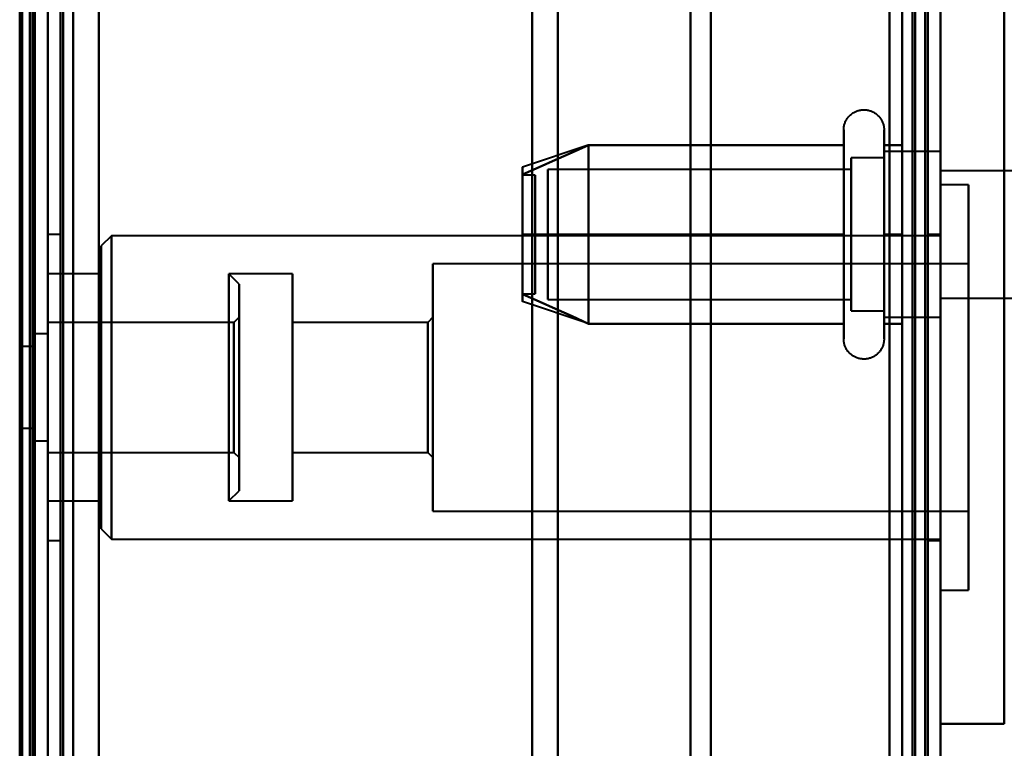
# Model space of a CAD drawing. Header units: millimetres. Extents: x -1087 to 1688, y -120 to 936.
# Tile 77 of 88: x 499 to 538, y 683 to 711. Entities that reach past the tile are written whole.
import ezdxf

# ---------------------------------------------------------------- set-up
doc = ezdxf.new("R2010")
doc.units = ezdxf.units.MM
doc.layers.add('A-GENM', color=13, linetype='Continuous', lineweight=40)
doc.layers.add('G-IMPT', color=8, linetype='Continuous', lineweight=40)

# ---------------------------------------------------------------- blocks, each defined once
blk = doc.blocks.new('NEXA 400 CALQUES_dwg-748074-Arrière')
at = {"layer": 'G-IMPT'}
for p, q in [((534.5, 129.472), (534.5, 862.272)), ((500, 128.972), (500, 827.772)), ((535, 128.972), (535, 827.772)), ((500, 827.272), (500, 129.472)), ((499.3, 750.872), (499.3, 638.372)), ((499.3, 638.372), (499.3, 750.872)), ((500, 750.872), (500, 638.372)), ((500, 525.872), (500, 750.872)), ((500, 525.872), (500, 750.872)), ((500, 638.372), (500, 739.872)), ((500, 739.872), (500, 638.372)), ((500.5, 638.372), (500.5, 739.872)), ((500.5, 739.872), (500.5, 638.372)), ((534.5, 739.872), (534.5, 638.372)), ((534.5, 638.372), (534.5, 739.872)), ((535, 638.372), (535, 739.872)), ((535, 739.872), (535, 638.372)), ((500, 638.372), (500, 739.372)), ((500, 537.372), (500, 739.372)), ((500, 739.372), (500, 638.372)), ((526, 638.372), (526, 739.372)), ((526, 739.372), (526, 638.372)), ((525.198, 738.781), (525.198, 638.372)), ((525.198, 638.372), (525.198, 738.781)), ((501, 638.372), (501, 738.372)), ((501, 738.372), (501, 638.372)), ((501, 738.372), (501, 538.372)), ((520, 638.372), (520, 738.372)), ((520, 738.372), (520, 638.372)), ((535, 668.05), (535, 738.05)), ((535, 738.05), (535, 668.05)), ((499.3, 737.746), (499.3, 638.372)), ((499.3, 538.998), (499.3, 737.746)), ((499.3, 538.998), (499.3, 737.746)), ((518.99, 737.746), (518.99, 638.372)), ((518.99, 737.746), (518.99, 638.372)), ((518.99, 638.372), (518.99, 737.746)), ((518.99, 638.372), (518.99, 737.746)), ((531.204, 704.922), (531.204, 706.972)), ((532.785, 706.972), (532.785, 704.922)), ((531.204, 698.772), (531.204, 706.423)), ((532.785, 706.423), (532.785, 698.772)), ((521.189, 706.367), (518.611, 705.508)), ((535, 706.122), (532.785, 706.122)), ((532.785, 706.122), (532.785, 704.497)), ((532.785, 701.247), (532.785, 706.122)), ((535, 706.122), (535, 702.872)), ((535, 700.058), (535, 706.122)), ((532.785, 705.872), (531.5, 705.872)), ((531.5, 705.872), (531.5, 701.372)), ((531.5, 700.274), (531.5, 705.872)), ((532.785, 705.872), (532.785, 701.372)), ((532.785, 701.372), (532.785, 705.872)), ((532.785, 705.687), (532.785, 699.622)), ((535, 702.872), (535, 705.687)), ((531.5, 705.421), (519.611, 705.421)), ((519.611, 705.421), (519.611, 700.665)), ((519.611, 700.665), (519.611, 705.421)), ((531.5, 699.872), (531.5, 705.47)), ((531.5, 705.421), (531.5, 700.665)), ((531.5, 700.665), (531.5, 705.421)), ((540, 705.372), (535, 705.372)), ((535, 702.872), (535, 705.372)), ((535, 705.372), (535, 702.872)), ((519.111, 705.202), (518.611, 705.202)), ((518.611, 705.202), (518.611, 701.914)), ((518.611, 701.914), (518.611, 705.202)), ((519.111, 705.202), (519.111, 701.914)), ((519.111, 701.914), (519.111, 705.202)), ((519.611, 705.079), (519.611, 700.324)), ((519.611, 700.324), (519.611, 705.079)), ((531.204, 699.322), (531.204, 704.922)), ((531.5, 705.079), (531.5, 700.324)), ((531.5, 700.324), (531.5, 705.079)), ((532.785, 704.922), (532.785, 699.322)), ((532.785, 704.497), (532.785, 700.058)), ((532.785, 699.622), (532.785, 704.497)), ((536.1, 704.822), (535, 704.822)), ((535, 693.827), (535, 704.822)), ((535, 704.822), (535, 693.827)), ((536.1, 693.827), (536.1, 704.822)), ((536.1, 704.822), (536.1, 693.827)), ((531.5, 704.372), (531.5, 700.274)), ((532.785, 704.372), (532.785, 699.872)), ((532.785, 699.872), (532.785, 704.372)), ((518.611, 703.831), (518.611, 700.542)), ((518.611, 700.542), (518.611, 703.831)), ((519.111, 703.831), (519.111, 700.542)), ((519.111, 700.542), (519.111, 703.831)), ((500.5, 702.872), (500, 702.872)), ((500, 690.872), (500, 702.872)), ((500, 690.872), (500, 702.872)), ((500, 702.872), (500, 696.872)), ((500, 702.872), (500, 696.872)), ((500.5, 696.872), (500.5, 702.872)), ((500.5, 702.872), (500.5, 696.872)), ((502.5, 702.822), (502.1, 702.422)), ((535, 702.822), (502.5, 702.822)), ((502.5, 702.822), (502.5, 694.593)), ((502.5, 694.593), (502.5, 702.822)), ((535, 702.872), (534.5, 702.872)), ((534.5, 702.872), (534.5, 696.872)), ((534.5, 696.872), (534.5, 702.872)), ((535, 702.872), (535, 699.622)), ((535, 700.372), (535, 702.872)), ((535, 702.872), (535, 700.372)), ((535, 699.622), (535, 702.872)), ((535, 696.872), (535, 702.872)), ((535, 702.822), (535, 694.593)), ((502.1, 702.422), (502.1, 694.746)), ((502.1, 694.746), (502.1, 702.422)), ((536.1, 701.722), (515.1, 701.722)), ((515.1, 695.015), (515.1, 701.722)), ((515.1, 701.722), (515.1, 695.015)), ((531.5, 701.372), (531.5, 699.872)), ((536.1, 695.015), (536.1, 701.722)), ((536.1, 701.722), (536.1, 695.015)), ((502.1, 701.322), (500, 701.322)), ((500, 698.577), (500, 701.322)), ((500, 695.168), (500, 701.322)), ((500, 701.322), (500, 692.422)), ((500, 701.322), (500, 692.422)), ((502.1, 695.168), (502.1, 701.322)), ((502.1, 701.322), (502.1, 695.168)), ((507.5, 700.922), (507.1, 701.322)), ((509.6, 701.322), (507.1, 701.322)), ((507.1, 696.872), (507.1, 701.322)), ((507.1, 701.322), (507.1, 696.872)), ((509.6, 695.168), (509.6, 701.322)), ((509.6, 701.322), (509.6, 695.168)), ((507.5, 696.872), (507.5, 700.922)), ((507.5, 700.922), (507.5, 696.872)), ((518.611, 700.542), (519.111, 700.542)), ((521.189, 699.377), (518.611, 700.237)), ((519.611, 700.324), (531.5, 700.324)), ((535, 700.372), (540, 700.372)), ((531.5, 699.872), (532.785, 699.872)), ((535, 688.922), (535, 699.918)), ((535, 699.918), (535, 688.922)), ((536.1, 688.922), (536.1, 699.918)), ((536.1, 699.918), (536.1, 688.922)), ((507.5, 699.622), (507.3, 699.422)), ((507.5, 696.872), (507.5, 699.622)), ((507.5, 699.622), (507.5, 696.872)), ((515.1, 699.622), (514.9, 699.422)), ((515.1, 695.819), (515.1, 699.622)), ((515.1, 699.622), (515.1, 695.819)), ((532.785, 699.622), (535, 699.622)), ((507.3, 699.422), (500, 699.422)), ((500, 694.322), (500, 699.422)), ((500, 694.322), (500, 699.422)), ((500, 699.422), (500, 695.896)), ((500, 699.422), (500, 697.849)), ((502.5, 699.151), (502.5, 690.922)), ((502.5, 690.922), (502.5, 699.151)), ((507.3, 697.849), (507.3, 699.422)), ((507.3, 699.228), (507.3, 699.422)), ((507.3, 699.422), (507.3, 696.872)), ((507.3, 695.896), (507.3, 699.228)), ((507.3, 699.228), (507.3, 696.872)), ((514.9, 699.422), (509.6, 699.422)), ((509.6, 695.896), (509.6, 699.422)), ((509.6, 699.422), (509.6, 695.896)), ((514.9, 695.896), (514.9, 699.422)), ((514.9, 699.422), (514.9, 695.896)), ((535, 699.151), (535, 690.922)), ((500, 698.972), (499.5, 698.972)), ((499.5, 696.872), (499.5, 698.972)), ((499.5, 698.972), (499.5, 696.872)), ((500, 696.872), (500, 698.972)), ((500, 698.972), (500, 696.872)), ((502.1, 698.998), (502.1, 691.322)), ((502.1, 691.322), (502.1, 698.998)), ((515.1, 692.022), (515.1, 698.73)), ((515.1, 698.73), (515.1, 692.022)), ((536.1, 692.022), (536.1, 698.73)), ((536.1, 698.73), (536.1, 692.022)), ((499.5, 698.472), (499, 698.472)), ((499, 695.272), (499, 698.472)), ((499, 695.272), (499, 698.472)), ((499, 698.472), (499, 696.872)), ((499, 698.472), (499, 696.872)), ((499.5, 696.872), (499.5, 698.472)), ((499.5, 696.872), (499.5, 698.472)), ((499.5, 698.472), (499.5, 695.272)), ((499.5, 698.472), (499.5, 695.272)), ((500, 692.422), (500, 698.577)), ((502.1, 692.422), (502.1, 698.577)), ((502.1, 698.577), (502.1, 692.422)), ((507.1, 698.577), (507.1, 692.422)), ((509.6, 692.422), (509.6, 698.577)), ((509.6, 698.577), (509.6, 692.422)), ((515.1, 694.122), (515.1, 697.926)), ((515.1, 697.926), (515.1, 694.122)), ((500, 697.849), (500, 694.322)), ((507.3, 694.322), (507.3, 697.849)), ((509.6, 694.322), (509.6, 697.849)), ((509.6, 697.849), (509.6, 694.322)), ((514.9, 694.322), (514.9, 697.849)), ((514.9, 697.849), (514.9, 694.322)), ((499, 696.872), (499, 695.272)), ((499.5, 695.272), (499.5, 696.872)), ((499.5, 694.772), (499.5, 696.872)), ((499.5, 696.872), (499.5, 694.772)), ((500, 694.772), (500, 696.872)), ((500, 696.872), (500, 694.772)), ((500, 696.872), (500, 690.872)), ((500.5, 690.872), (500.5, 696.872)), ((500.5, 696.872), (500.5, 690.872)), ((507.1, 692.422), (507.1, 696.872)), ((507.1, 696.872), (507.1, 695.168)), ((507.3, 696.872), (507.3, 694.322)), ((507.5, 694.122), (507.5, 696.872)), ((507.5, 692.822), (507.5, 696.872)), ((507.5, 696.872), (507.5, 694.122)), ((507.5, 696.872), (507.5, 692.822)), ((534.5, 696.872), (534.5, 690.872)), ((534.5, 690.872), (534.5, 696.872)), ((535, 690.872), (535, 696.872)), ((499, 695.272), (499.5, 695.272)), ((499.5, 694.772), (500, 694.772)), ((500, 694.322), (507.3, 694.322)), ((507.3, 694.322), (507.5, 694.122)), ((509.6, 694.322), (514.9, 694.322)), ((514.9, 694.322), (515.1, 694.122)), ((507.1, 692.422), (507.5, 692.822)), ((500, 692.422), (502.1, 692.422)), ((507.1, 692.422), (509.6, 692.422)), ((515.1, 692.022), (536.1, 692.022)), ((502.1, 691.322), (502.5, 690.922)), ((500, 690.872), (500.5, 690.872)), ((502.5, 690.922), (535, 690.922)), ((534.5, 690.872), (535, 690.872)), ((535, 688.922), (536.1, 688.922))]:
    blk.add_line(p, q, dxfattribs=at)
at = {"layer": 'G-IMPT', "flags": 128}
for points in [[(534.4, 128.972), (534.4, 312.422), (534.4, 495.872), (534.4, 679.322), (534.4, 862.772)], [(534.4, 862.772), (534.4, 679.322), (534.4, 495.872), (534.4, 312.422), (534.4, 128.972)], [(534.4, 128.972), (534.4, 312.422), (534.4, 495.872), (534.4, 679.322), (534.4, 862.772)], [(534.5, 862.772), (534.5, 679.322), (534.5, 495.872), (534.5, 312.422), (534.5, 128.972)], [(535, 862.772), (535, 679.322), (535, 495.872), (535, 312.422), (535, 128.972)], [(535, 128.972), (535, 312.422), (535, 495.872), (535, 679.322), (535, 862.772)], [(533.9, 862.272), (533.9, 679.072), (533.9, 495.872), (533.9, 312.672), (533.9, 129.472)], [(533.9, 129.472), (533.9, 312.672), (533.9, 495.872), (533.9, 679.072), (533.9, 862.272)], [(533.9, 862.272), (533.9, 679.072), (533.9, 495.872), (533.9, 312.672), (533.9, 129.472)], [(534, 129.472), (534, 312.672), (534, 495.872), (534, 679.072), (534, 862.272)], [(534, 862.272), (534, 679.072), (534, 495.872), (534, 312.672), (534, 129.472)], [(534, 129.472), (534, 312.672), (534, 495.872), (534, 679.072), (534, 862.272)], [(534.5, 129.472), (534.5, 312.672), (534.5, 495.872), (534.5, 679.072), (534.5, 862.272)], [(534.5, 862.272), (534.5, 679.072), (534.5, 495.872), (534.5, 312.672), (534.5, 129.472)], [(534.5, 129.472), (534.5, 312.672), (534.5, 495.872), (534.5, 679.072), (534.5, 862.272)], [(534.5, 862.272), (534.5, 679.072), (534.5, 495.872), (534.5, 312.672), (534.5, 129.472)], [(534.5, 129.472), (534.5, 312.672), (534.5, 495.872), (534.5, 679.072), (534.5, 862.272)], [(534.5, 862.272), (534.5, 679.072), (534.5, 495.872), (534.5, 312.672), (534.5, 129.472)], [(499.4, 827.772), (499.4, 653.072), (499.4, 478.372), (499.4, 303.672), (499.4, 128.972)], [(499.4, 128.972), (499.4, 303.672), (499.4, 478.372), (499.4, 653.072), (499.4, 827.772)], [(499.4, 827.772), (499.4, 653.072), (499.4, 478.372), (499.4, 303.672), (499.4, 128.972)], [(499.5, 128.972), (499.5, 303.672), (499.5, 478.372), (499.5, 653.072), (499.5, 827.772)], [(500, 827.772), (500, 653.072), (500, 478.372), (500, 303.672), (500, 128.972)], [(500, 128.972), (500, 303.672), (500, 478.372), (500, 653.072), (500, 827.772)], [(502, 827.772), (502, 653.072), (502, 478.372), (502, 303.672), (502, 128.972)], [(502, 128.972), (502, 303.672), (502, 478.372), (502, 653.072), (502, 827.772)], [(502, 827.772), (502, 653.072), (502, 478.372), (502, 303.672), (502, 128.972)], [(502, 128.972), (502, 303.672), (502, 478.372), (502, 653.072), (502, 827.772)], [(534.4, 128.972), (534.4, 303.672), (534.4, 478.372), (534.4, 653.072), (534.4, 827.772)], [(534.4, 827.772), (534.4, 653.072), (534.4, 478.372), (534.4, 303.672), (534.4, 128.972)], [(534.4, 827.772), (534.4, 653.072), (534.4, 478.372), (534.4, 303.672), (534.4, 128.972)], [(534.5, 128.972), (534.5, 303.672), (534.5, 478.372), (534.5, 653.072), (534.5, 827.772)], [(535, 128.972), (535, 303.672), (535, 478.372), (535, 653.072), (535, 827.772)], [(535, 827.772), (535, 653.072), (535, 478.372), (535, 303.672), (535, 128.972)], [(498.9, 827.272), (498.9, 660.797), (498.9, 494.322), (498.9, 327.847), (498.9, 161.372)], [(498.9, 161.372), (498.9, 327.847), (498.9, 494.322), (498.9, 660.797), (498.9, 827.272)], [(499, 827.372), (499, 652.872), (499, 478.372), (499, 303.872), (499, 129.372)], [(499, 129.372), (499, 303.872), (499, 478.372), (499, 652.872), (499, 827.372)], [(499, 827.272), (499, 652.822), (499, 478.372), (499, 303.922), (499, 129.472)], [(499, 129.472), (499, 303.922), (499, 478.372), (499, 652.822), (499, 827.272)], [(499.5, 129.472), (499.5, 303.922), (499.5, 478.372), (499.5, 652.822), (499.5, 827.272)], [(499.5, 827.272), (499.5, 652.822), (499.5, 478.372), (499.5, 303.922), (499.5, 129.472)], [(499.5, 129.472), (499.5, 303.922), (499.5, 478.372), (499.5, 652.822), (499.5, 827.272)], [(499.5, 827.272), (499.5, 652.822), (499.5, 478.372), (499.5, 303.922), (499.5, 129.472)], [(499.5, 129.472), (499.5, 303.922), (499.5, 478.372), (499.5, 652.822), (499.5, 827.272)], [(499.5, 827.272), (499.5, 652.822), (499.5, 478.372), (499.5, 303.922), (499.5, 129.472)], [(500, 161.372), (500, 327.847), (500, 494.322), (500, 660.797), (500, 827.272)], [(500, 827.272), (500, 652.822), (500, 478.372), (500, 303.922), (500, 129.472)], [(500, 827.272), (500, 660.797), (500, 494.322), (500, 327.847), (500, 161.372)], [(500, 129.472), (500, 303.922), (500, 478.372), (500, 652.822), (500, 827.272)], [(500, 827.272), (500, 652.822), (500, 478.372), (500, 303.922), (500, 129.472)], [(500, 129.472), (500, 303.922), (500, 478.372), (500, 652.822), (500, 827.272)], [(500.5, 827.272), (500.5, 652.822), (500.5, 478.372), (500.5, 303.922), (500.5, 129.472)], [(500.5, 129.472), (500.5, 303.922), (500.5, 478.372), (500.5, 652.822), (500.5, 827.272)], [(500.6, 129.472), (500.6, 303.922), (500.6, 478.372), (500.6, 652.822), (500.6, 827.272)], [(500.6, 827.272), (500.6, 652.822), (500.6, 478.372), (500.6, 303.922), (500.6, 129.472)], [(500.6, 129.472), (500.6, 303.922), (500.6, 478.372), (500.6, 652.822), (500.6, 827.272)], [(500.6, 827.272), (500.6, 652.822), (500.6, 478.372), (500.6, 303.922), (500.6, 129.472)], [(500.6, 827.272), (500.6, 652.822), (500.6, 478.372), (500.6, 303.922), (500.6, 129.472)], [(500.6, 129.472), (500.6, 303.922), (500.6, 478.372), (500.6, 652.822), (500.6, 827.272)], [(502, 827.272), (502, 652.822), (502, 478.372), (502, 303.922), (502, 129.472)], [(502, 129.472), (502, 303.922), (502, 478.372), (502, 652.822), (502, 827.272)], [(502, 129.472), (502, 303.922), (502, 478.372), (502, 652.822), (502, 827.272)], [(502, 827.272), (502, 652.822), (502, 478.372), (502, 303.922), (502, 129.472)], [(533.5, 827.272), (533.5, 652.822), (533.5, 478.372), (533.5, 303.922), (533.5, 129.472)], [(533.5, 129.472), (533.5, 303.922), (533.5, 478.372), (533.5, 652.822), (533.5, 827.272)], [(533.5, 827.272), (533.5, 652.822), (533.5, 478.372), (533.5, 303.922), (533.5, 129.472)], [(533.5, 129.472), (533.5, 303.922), (533.5, 478.372), (533.5, 652.822), (533.5, 827.272)], [(533.5, 642.872), (533.5, 672.872), (533.5, 702.872), (533.5, 732.872), (533.5, 762.872)], [(533.5, 762.872), (533.5, 732.872), (533.5, 702.872), (533.5, 672.872), (533.5, 642.872)], [(533.5, 642.872), (533.5, 672.872), (533.5, 702.872), (533.5, 732.872), (533.5, 762.872)], [(533.5, 762.872), (533.5, 732.872), (533.5, 702.872), (533.5, 672.872), (533.5, 642.872)], [(534.5, 762.872), (534.5, 732.872), (534.5, 702.872), (534.5, 672.872), (534.5, 642.872)], [(534.5, 642.872), (534.5, 672.872), (534.5, 702.872), (534.5, 732.872), (534.5, 762.872)], [(534.5, 762.872), (534.5, 732.872), (534.5, 702.872), (534.5, 672.872), (534.5, 642.872)], [(534.5, 642.872), (534.5, 672.872), (534.5, 702.872), (534.5, 732.872), (534.5, 762.872)], [(535, 663.372), (535, 683.122), (535, 702.872), (535, 722.622), (535, 742.372)], [(535, 742.372), (535, 722.622), (535, 702.872), (535, 683.122), (535, 663.372)], [(533, 670.072), (533, 686.472), (533, 702.872), (533, 719.272), (533, 735.672)], [(533, 670.072), (533, 686.472), (533, 702.872), (533, 719.272), (533, 735.672)], [(533, 670.072), (533, 686.472), (533, 702.872), (533, 719.272), (533, 735.672)], [(533, 735.672), (533, 719.272), (533, 702.872), (533, 686.472), (533, 670.072)], [(533, 735.672), (533, 719.272), (533, 702.872), (533, 686.472), (533, 670.072)], [(533, 735.672), (533, 719.272), (533, 702.872), (533, 686.472), (533, 670.072)], [(534.5, 670.072), (534.5, 686.472), (534.5, 702.872), (534.5, 719.272), (534.5, 735.672)], [(534.5, 735.672), (534.5, 719.272), (534.5, 702.872), (534.5, 686.472), (534.5, 670.072)], [(535, 670.072), (535, 686.472), (535, 702.872), (535, 719.272), (535, 735.672)], [(535, 735.672), (535, 719.272), (535, 702.872), (535, 686.472), (535, 670.072)], [(535, 670.072), (535, 686.472), (535, 702.872), (535, 719.272), (535, 735.672)], [(535, 735.672), (535, 719.272), (535, 702.872), (535, 686.472), (535, 670.072)], [(535, 735.672), (535, 719.272), (535, 702.872), (535, 686.472), (535, 670.072)], [(535, 670.072), (535, 686.472), (535, 702.872), (535, 719.272), (535, 735.672)], [(535, 673.372), (535, 688.122), (535, 702.872), (535, 717.622), (535, 732.372)], [(535, 732.372), (535, 717.622), (535, 702.872), (535, 688.122), (535, 673.372)], [(535, 683.672), (535, 693.272), (535, 702.872), (535, 712.472), (535, 722.072)], [(535, 683.672), (535, 693.272), (535, 702.872), (535, 712.472), (535, 722.072)], [(535, 722.072), (535, 712.472), (535, 702.872), (535, 693.272), (535, 683.672)], [(535, 722.072), (535, 712.472), (535, 702.872), (535, 693.272), (535, 683.672)], [(537.5, 722.072), (537.5, 712.472), (537.5, 702.872), (537.5, 693.272), (537.5, 683.672)], [(537.5, 683.672), (537.5, 693.272), (537.5, 702.872), (537.5, 712.472), (537.5, 722.072)], [(537.5, 722.072), (537.5, 712.472), (537.5, 702.872), (537.5, 693.272), (537.5, 683.672)], [(537.5, 683.672), (537.5, 693.272), (537.5, 702.872), (537.5, 712.472), (537.5, 722.072)], [(537.5, 722.072), (537.5, 712.472), (537.5, 702.872), (537.5, 693.272), (537.5, 683.672)], [(537.5, 683.672), (537.5, 693.272), (537.5, 702.872), (537.5, 712.472), (537.5, 722.072)], [(537.5, 722.072), (537.5, 712.472), (537.5, 702.872), (537.5, 693.272), (537.5, 683.672)], [(537.5, 683.672), (537.5, 693.272), (537.5, 702.872), (537.5, 712.472), (537.5, 722.072)], [(531.204, 706.972), (531.205, 707.004), (531.207, 707.035), (531.21, 707.067), (531.214, 707.098), (531.22, 707.129), (531.227, 707.16), (531.235, 707.191), (531.244, 707.221), (531.255, 707.251), (531.267, 707.28), (531.28, 707.309), (531.294, 707.337), (531.309, 707.365), (531.325, 707.392), (531.342, 707.419), (531.361, 707.444), (531.38, 707.469), (531.4, 707.493), (531.422, 707.517), (531.444, 707.539), (531.467, 707.561), (531.491, 707.582), (531.516, 707.601), (531.541, 707.62), (531.568, 707.637), (531.595, 707.654), (531.622, 707.669), (531.65, 707.684), (531.679, 707.697), (531.708, 707.709), (531.738, 707.72), (531.768, 707.73), (531.799, 707.738), (531.829, 707.745), (531.86, 707.751), (531.892, 707.756), (531.923, 707.759), (531.955, 707.762), (531.986, 707.763), (532.018, 707.762), (532.049, 707.761), (532.081, 707.758), (532.112, 707.754), (532.143, 707.749), (532.174, 707.742), (532.205, 707.734), (532.235, 707.725), (532.265, 707.715), (532.295, 707.704), (532.324, 707.691), (532.352, 707.677), (532.38, 707.662), (532.407, 707.646), (532.434, 707.629), (532.46, 707.611), (532.485, 707.592), (532.509, 707.572), (532.533, 707.551), (532.556, 707.529), (532.578, 707.506), (532.598, 707.482), (532.618, 707.458), (532.637, 707.433), (532.655, 707.407), (532.672, 707.38), (532.688, 707.352), (532.702, 707.324), (532.716, 707.296), (532.728, 707.267), (532.739, 707.237), (532.749, 707.207), (532.758, 707.177), (532.766, 707.146), (532.772, 707.115), (532.777, 707.084), (532.781, 707.052), (532.784, 707.021), (532.785, 706.989), (532.785, 706.972)], [(531.204, 706.972), (531.204, 706.969), (531.204, 706.959), (531.204, 706.943), (531.204, 706.92), (531.204, 706.891), (531.204, 706.855), (531.204, 706.813), (531.204, 706.764), (531.204, 706.709), (531.204, 706.649), (531.204, 706.582), (531.204, 706.509), (531.204, 706.43), (531.204, 706.346), (531.204, 706.256), (531.204, 706.161), (531.204, 706.06), (531.204, 705.955), (531.204, 705.844), (531.204, 705.729), (531.204, 705.609), (531.204, 705.485), (531.204, 705.356), (531.204, 705.224), (531.204, 705.088), (531.204, 704.948), (531.204, 704.805), (531.204, 704.659), (531.204, 704.51), (531.204, 704.358), (531.204, 704.204), (531.204, 704.048), (531.204, 703.89), (531.204, 703.73), (531.204, 703.569), (531.204, 703.407), (531.204, 703.244), (531.204, 703.08), (531.204, 702.917), (531.204, 702.753), (531.204, 702.589), (531.204, 702.425), (531.204, 702.263), (531.204, 702.101), (531.204, 701.941), (531.204, 701.782), (531.204, 701.625), (531.204, 701.469), (531.204, 701.317), (531.204, 701.166), (531.204, 701.018), (531.204, 700.874), (531.204, 700.732), (531.204, 700.594), (531.204, 700.459), (531.204, 700.329), (531.204, 700.202), (531.204, 700.08), (531.204, 699.962), (531.204, 699.849), (531.204, 699.741), (531.204, 699.637), (531.204, 699.539), (531.204, 699.446), (531.204, 699.359), (531.204, 699.322)], [(531.204, 706.423), (531.204, 706.502), (531.204, 706.575), (531.204, 706.643), (531.204, 706.704), (531.204, 706.76), (531.204, 706.809), (531.204, 706.851), (531.204, 706.888), (531.204, 706.918), (531.204, 706.941), (531.204, 706.958), (531.204, 706.968), (531.204, 706.972)], [(532.785, 706.972), (532.785, 706.969), (532.785, 706.959), (532.785, 706.943), (532.785, 706.92), (532.785, 706.891), (532.785, 706.855), (532.785, 706.813), (532.785, 706.764), (532.785, 706.709), (532.785, 706.649), (532.785, 706.582), (532.785, 706.509), (532.785, 706.43), (532.785, 706.423)], [(532.785, 699.322), (532.785, 699.406), (532.785, 699.497), (532.785, 699.593), (532.785, 699.694), (532.785, 699.8), (532.785, 699.911), (532.785, 700.026), (532.785, 700.147), (532.785, 700.271), (532.785, 700.4), (532.785, 700.533), (532.785, 700.669), (532.785, 700.81), (532.785, 700.953), (532.785, 701.099), (532.785, 701.249), (532.785, 701.4), (532.785, 701.555), (532.785, 701.711), (532.785, 701.869), (532.785, 702.029), (532.785, 702.19), (532.785, 702.352), (532.785, 702.515), (532.785, 702.679), (532.785, 702.843), (532.785, 703.007), (532.785, 703.171), (532.785, 703.334), (532.785, 703.496), (532.785, 703.658), (532.785, 703.818), (532.785, 703.977), (532.785, 704.134), (532.785, 704.289), (532.785, 704.442), (532.785, 704.592), (532.785, 704.739), (532.785, 704.884), (532.785, 705.025), (532.785, 705.163), (532.785, 705.297), (532.785, 705.427), (532.785, 705.554), (532.785, 705.675), (532.785, 705.793), (532.785, 705.906), (532.785, 706.013), (532.785, 706.116), (532.785, 706.214), (532.785, 706.306), (532.785, 706.393), (532.785, 706.474), (532.785, 706.55), (532.785, 706.619), (532.785, 706.683), (532.785, 706.74), (532.785, 706.792), (532.785, 706.837), (532.785, 706.875), (532.785, 706.908), (532.785, 706.933), (532.785, 706.953), (532.785, 706.965), (532.785, 706.972), (532.785, 706.972)], [(531.204, 698.772), (531.204, 698.776), (531.204, 698.785), (531.204, 698.802), (531.204, 698.825), (531.204, 698.854), (531.204, 698.89), (531.204, 698.932), (531.204, 698.98), (531.204, 699.035), (531.204, 699.096), (531.204, 699.163), (531.204, 699.236), (531.204, 699.314), (531.204, 699.399), (531.204, 699.488), (531.204, 699.584), (531.204, 699.684), (531.204, 699.79), (531.204, 699.9), (531.204, 700.016), (531.204, 700.136), (531.204, 700.26), (531.204, 700.388), (531.204, 700.521), (531.204, 700.657), (531.204, 700.797), (531.204, 700.94), (531.204, 701.086), (531.204, 701.235), (531.204, 701.387), (531.204, 701.541), (531.204, 701.697), (531.204, 701.855), (531.204, 702.014), (531.204, 702.175), (531.204, 702.338), (531.204, 702.501), (531.204, 702.664), (531.204, 702.828), (531.204, 702.992), (531.204, 703.156), (531.204, 703.319), (531.204, 703.482), (531.204, 703.643), (531.204, 703.804), (531.204, 703.963), (531.204, 704.12), (531.204, 704.275), (531.204, 704.428), (531.204, 704.579), (531.204, 704.726), (531.204, 704.871), (531.204, 705.013), (531.204, 705.151), (531.204, 705.285), (531.204, 705.416), (531.204, 705.542), (531.204, 705.665), (531.204, 705.782), (531.204, 705.896), (531.204, 706.004), (531.204, 706.107), (531.204, 706.205), (531.204, 706.298), (531.204, 706.386), (531.204, 706.423)], [(532.785, 706.423), (532.785, 706.338), (532.785, 706.248), (532.785, 706.152), (532.785, 706.051), (532.785, 705.945), (532.785, 705.834), (532.785, 705.718), (532.785, 705.598), (532.785, 705.473), (532.785, 705.344), (532.785, 705.212), (532.785, 705.075), (532.785, 704.935), (532.785, 704.792), (532.785, 704.645), (532.785, 704.496), (532.785, 704.344), (532.785, 704.19), (532.785, 704.034), (532.785, 703.876), (532.785, 703.716), (532.785, 703.555), (532.785, 703.392), (532.785, 703.229), (532.785, 703.066), (532.785, 702.902), (532.785, 702.738), (532.785, 702.574), (532.785, 702.411), (532.785, 702.248), (532.785, 702.087), (532.785, 701.926), (532.785, 701.768), (532.785, 701.611), (532.785, 701.456), (532.785, 701.303), (532.785, 701.153), (532.785, 701.005), (532.785, 700.861), (532.785, 700.719), (532.785, 700.582), (532.785, 700.448), (532.785, 700.317), (532.785, 700.191), (532.785, 700.069), (532.785, 699.952), (532.785, 699.839), (532.785, 699.731), (532.785, 699.628), (532.785, 699.531), (532.785, 699.438), (532.785, 699.351), (532.785, 699.27), (532.785, 699.195), (532.785, 699.125), (532.785, 699.062), (532.785, 699.004), (532.785, 698.953), (532.785, 698.908), (532.785, 698.869), (532.785, 698.837), (532.785, 698.811), (532.785, 698.792), (532.785, 698.779), (532.785, 698.773), (532.785, 698.772)], [(521.204, 706.372), (520.556, 706.084), (519.908, 705.795), (519.259, 705.507), (518.611, 705.218)], [(518.611, 705.218), (519.259, 705.507), (519.908, 705.795), (520.556, 706.084), (521.204, 706.372)], [(521.204, 706.372), (520.556, 706.084), (519.908, 705.795), (519.259, 705.507), (518.611, 705.218)], [(518.611, 705.218), (519.259, 705.507), (519.908, 705.795), (520.556, 706.084), (521.204, 706.372)], [(521.204, 702.872), (521.204, 703.747), (521.204, 704.622), (521.204, 705.497), (521.204, 706.372)], [(521.204, 706.372), (521.204, 705.497), (521.204, 704.622), (521.204, 703.747), (521.204, 702.872)], [(521.204, 706.372), (521.204, 705.497), (521.204, 704.622), (521.204, 703.747), (521.204, 702.872)], [(531.204, 706.372), (528.704, 706.372), (526.204, 706.372), (523.704, 706.372), (521.204, 706.372)], [(521.204, 706.372), (523.704, 706.372), (526.204, 706.372), (528.704, 706.372), (531.204, 706.372)], [(531.204, 706.372), (528.704, 706.372), (526.204, 706.372), (523.704, 706.372), (521.204, 706.372)], [(521.204, 702.872), (521.204, 703.747), (521.204, 704.622), (521.204, 705.497), (521.204, 706.372)], [(521.204, 706.372), (523.704, 706.372), (526.204, 706.372), (528.704, 706.372), (531.204, 706.372)], [(531.204, 702.872), (531.204, 703.747), (531.204, 704.622), (531.204, 705.497), (531.204, 706.372)], [(531.204, 706.372), (531.204, 705.497), (531.204, 704.622), (531.204, 703.747), (531.204, 702.872)], [(533.5, 706.372), (533.321, 706.372), (533.143, 706.372), (532.964, 706.372), (532.785, 706.372)], [(532.785, 706.372), (532.785, 705.497), (532.785, 704.622), (532.785, 703.747), (532.785, 702.872)], [(532.785, 706.372), (532.964, 706.372), (533.143, 706.372), (533.321, 706.372), (533.5, 706.372)], [(533.5, 706.372), (533.321, 706.372), (533.143, 706.372), (532.964, 706.372), (532.785, 706.372)], [(532.785, 706.372), (532.964, 706.372), (533.143, 706.372), (533.321, 706.372), (533.5, 706.372)], [(532.785, 702.872), (532.785, 703.747), (532.785, 704.622), (532.785, 705.497), (532.785, 706.372)], [(533.5, 702.872), (533.5, 703.747), (533.5, 704.622), (533.5, 705.497), (533.5, 706.372)], [(533.5, 706.372), (533.5, 705.497), (533.5, 704.622), (533.5, 703.747), (533.5, 702.872)], [(533.5, 702.872), (533.5, 703.747), (533.5, 704.622), (533.5, 705.497), (533.5, 706.372)], [(533.5, 706.372), (533.5, 705.497), (533.5, 704.622), (533.5, 703.747), (533.5, 702.872)], [(521.204, 702.872), (520.556, 702.872), (519.908, 702.872), (519.259, 702.872), (518.611, 702.872)], [(518.611, 702.872), (519.259, 702.872), (519.908, 702.872), (520.556, 702.872), (521.204, 702.872)], [(521.204, 702.872), (520.556, 702.872), (519.908, 702.872), (519.259, 702.872), (518.611, 702.872)], [(518.611, 702.872), (519.259, 702.872), (519.908, 702.872), (520.556, 702.872), (521.204, 702.872)], [(521.204, 699.372), (521.204, 700.247), (521.204, 701.122), (521.204, 701.997), (521.204, 702.872)], [(521.204, 702.872), (521.204, 701.997), (521.204, 701.122), (521.204, 700.247), (521.204, 699.372)], [(521.204, 702.872), (521.204, 701.997), (521.204, 701.122), (521.204, 700.247), (521.204, 699.372)], [(531.204, 702.872), (528.704, 702.872), (526.204, 702.872), (523.704, 702.872), (521.204, 702.872)], [(521.204, 702.872), (523.704, 702.872), (526.204, 702.872), (528.704, 702.872), (531.204, 702.872)], [(531.204, 702.872), (528.704, 702.872), (526.204, 702.872), (523.704, 702.872), (521.204, 702.872)], [(521.204, 699.372), (521.204, 700.247), (521.204, 701.122), (521.204, 701.997), (521.204, 702.872)], [(521.204, 702.872), (523.704, 702.872), (526.204, 702.872), (528.704, 702.872), (531.204, 702.872)], [(531.204, 699.372), (531.204, 700.247), (531.204, 701.122), (531.204, 701.997), (531.204, 702.872)], [(531.204, 702.872), (531.204, 701.997), (531.204, 701.122), (531.204, 700.247), (531.204, 699.372)], [(533.5, 702.872), (533.321, 702.872), (533.143, 702.872), (532.964, 702.872), (532.785, 702.872)], [(532.785, 702.872), (532.785, 701.997), (532.785, 701.122), (532.785, 700.247), (532.785, 699.372)], [(532.785, 702.872), (532.964, 702.872), (533.143, 702.872), (533.321, 702.872), (533.5, 702.872)], [(533.5, 702.872), (533.321, 702.872), (533.143, 702.872), (532.964, 702.872), (532.785, 702.872)], [(532.785, 702.872), (532.964, 702.872), (533.143, 702.872), (533.321, 702.872), (533.5, 702.872)], [(532.785, 699.372), (532.785, 700.247), (532.785, 701.122), (532.785, 701.997), (532.785, 702.872)], [(533.5, 699.372), (533.5, 700.247), (533.5, 701.122), (533.5, 701.997), (533.5, 702.872)], [(533.5, 702.872), (533.5, 701.997), (533.5, 701.122), (533.5, 700.247), (533.5, 699.372)], [(533.5, 699.372), (533.5, 700.247), (533.5, 701.122), (533.5, 701.997), (533.5, 702.872)], [(533.5, 702.872), (533.5, 701.997), (533.5, 701.122), (533.5, 700.247), (533.5, 699.372)], [(518.611, 700.526), (519.259, 700.238), (519.908, 699.949), (520.556, 699.661), (521.204, 699.372)], [(521.204, 699.372), (520.556, 699.661), (519.908, 699.949), (519.259, 700.238), (518.611, 700.526)], [(518.611, 700.526), (519.259, 700.238), (519.908, 699.949), (520.556, 699.661), (521.204, 699.372)], [(521.204, 699.372), (520.556, 699.661), (519.908, 699.949), (519.259, 700.238), (518.611, 700.526)], [(521.204, 699.372), (523.704, 699.372), (526.204, 699.372), (528.704, 699.372), (531.204, 699.372)], [(531.204, 699.372), (528.704, 699.372), (526.204, 699.372), (523.704, 699.372), (521.204, 699.372)], [(521.204, 699.372), (523.704, 699.372), (526.204, 699.372), (528.704, 699.372), (531.204, 699.372)], [(531.204, 699.372), (528.704, 699.372), (526.204, 699.372), (523.704, 699.372), (521.204, 699.372)], [(531.204, 699.322), (531.204, 699.242), (531.204, 699.169), (531.204, 699.102), (531.204, 699.04), (531.204, 698.985), (531.204, 698.936), (531.204, 698.893), (531.204, 698.857), (531.204, 698.827), (531.204, 698.804), (531.204, 698.787), (531.204, 698.776), (531.204, 698.772)], [(532.785, 699.372), (532.964, 699.372), (533.143, 699.372), (533.321, 699.372), (533.5, 699.372)], [(533.5, 699.372), (533.321, 699.372), (533.143, 699.372), (532.964, 699.372), (532.785, 699.372)], [(532.785, 699.372), (532.964, 699.372), (533.143, 699.372), (533.321, 699.372), (533.5, 699.372)], [(533.5, 699.372), (533.321, 699.372), (533.143, 699.372), (532.964, 699.372), (532.785, 699.372)], [(532.785, 698.772), (532.785, 698.776), (532.785, 698.785), (532.785, 698.802), (532.785, 698.825), (532.785, 698.854), (532.785, 698.89), (532.785, 698.932), (532.785, 698.98), (532.785, 699.035), (532.785, 699.096), (532.785, 699.163), (532.785, 699.236), (532.785, 699.314), (532.785, 699.322)], [(532.785, 698.772), (532.785, 698.741), (532.783, 698.709), (532.779, 698.678), (532.775, 698.646), (532.769, 698.615), (532.762, 698.584), (532.754, 698.554), (532.745, 698.524), (532.734, 698.494), (532.723, 698.464), (532.71, 698.436), (532.696, 698.407), (532.681, 698.38), (532.664, 698.352), (532.647, 698.326), (532.629, 698.3), (532.609, 698.275), (532.589, 698.251), (532.568, 698.228), (532.545, 698.205), (532.522, 698.184), (532.498, 698.163), (532.474, 698.143), (532.448, 698.125), (532.422, 698.107), (532.395, 698.091), (532.367, 698.075), (532.339, 698.061), (532.31, 698.048), (532.281, 698.036), (532.251, 698.025), (532.221, 698.015), (532.191, 698.007), (532.16, 697.999), (532.129, 697.993), (532.098, 697.989), (532.066, 697.985), (532.035, 697.983), (532.003, 697.982), (531.972, 697.982), (531.94, 697.984), (531.909, 697.987), (531.877, 697.991), (531.846, 697.996), (531.815, 698.003), (531.784, 698.01), (531.754, 698.019), (531.724, 698.03), (531.695, 698.041), (531.666, 698.054), (531.637, 698.067), (531.609, 698.082), (531.582, 698.098), (531.555, 698.115), (531.53, 698.133), (531.504, 698.152), (531.48, 698.172), (531.456, 698.194), (531.434, 698.216), (531.412, 698.238), (531.391, 698.262), (531.371, 698.287), (531.352, 698.312), (531.334, 698.338), (531.317, 698.365), (531.302, 698.392), (531.287, 698.42), (531.273, 698.449), (531.261, 698.478), (531.25, 698.508), (531.24, 698.538), (531.231, 698.568), (531.224, 698.599), (531.217, 698.63), (531.212, 698.661), (531.208, 698.692), (531.206, 698.724), (531.204, 698.755), (531.204, 698.772)], [(537.5, 683.672), (536.875, 683.672), (536.25, 683.672), (535.625, 683.672), (535, 683.672)], [(535, 683.672), (535.625, 683.672), (536.25, 683.672), (536.875, 683.672), (537.5, 683.672)], [(537.5, 683.672), (536.875, 683.672), (536.25, 683.672), (535.625, 683.672), (535, 683.672)], [(535, 683.672), (535.625, 683.672), (536.25, 683.672), (536.875, 683.672), (537.5, 683.672)]]:
    blk.add_lwpolyline(points, dxfattribs=at)
at = {"layer": 'G-IMPT'}
for points in [[(518.611, 705.218), (518.611, 705.411), (518.611, 705.604), (518.611, 705.411), (518.611, 705.218)], [(518.611, 705.218), (518.611, 705.41), (518.611, 705.508), (518.611, 705.508)], [(518.611, 705.508), (518.611, 705.508), (518.611, 705.41), (518.611, 705.218)], [(518.611, 705.218), (518.611, 704.939), (518.611, 704.239), (518.611, 703.345), (518.611, 702.872)], [(518.611, 702.872), (518.611, 703.344), (518.611, 704.238), (518.611, 704.939), (518.611, 705.218)], [(518.611, 705.218), (518.611, 704.946), (518.611, 704.239), (518.611, 703.336), (518.611, 702.872)], [(518.611, 702.872), (518.611, 703.336), (518.611, 704.239), (518.611, 704.946), (518.611, 705.218)], [(518.611, 702.872), (518.611, 702.4), (518.611, 701.506), (518.611, 700.806), (518.611, 700.526)], [(518.611, 700.526), (518.611, 700.805), (518.611, 701.506), (518.611, 702.4), (518.611, 702.872)], [(518.611, 702.872), (518.611, 702.408), (518.611, 701.505), (518.611, 700.798), (518.611, 700.526)], [(518.611, 700.526), (518.611, 700.799), (518.611, 701.506), (518.611, 702.408), (518.611, 702.872)], [(518.611, 700.526), (518.611, 700.333), (518.611, 700.14), (518.611, 700.333), (518.611, 700.526)], [(518.611, 700.526), (518.611, 700.334), (518.611, 700.237), (518.611, 700.237)], [(518.611, 700.237), (518.611, 700.237), (518.611, 700.334), (518.611, 700.526)]]:
    blk.add_open_spline(points, degree=3, dxfattribs=at)
blk = doc.blocks.new('Maintenance r21 - Maintenance r21-748144-Arrière')
at = {"layer": 'A-GENM'}
for p, q in [((535, 862.872), (535, 0)), ((535, 0), (535, 862.872))]:
    blk.add_line(p, q, dxfattribs=at)
blk = doc.blocks.new('Souche connecteur circulaire R23 - Souche connecteur circulaire R23-748178-Arrière')
at = {"layer": 'A-GENM'}
blk.add_line((535, 738), (535, 638), dxfattribs=at)

msp = doc.modelspace()

# ---------------------------------------------------------------- block references
at = {"layer": 'A-GENM'}
for name in ['Maintenance r21 - Maintenance r21-748144-Arrière', 'Souche connecteur circulaire R23 - Souche connecteur circulaire R23-748178-Arrière']:
    msp.add_blockref(name, (0, 0), dxfattribs=at)
at = {"layer": 'G-IMPT'}
msp.add_blockref('NEXA 400 CALQUES_dwg-748074-Arrière', (0, 0), dxfattribs=at)

doc.saveas('drawing.dxf')
